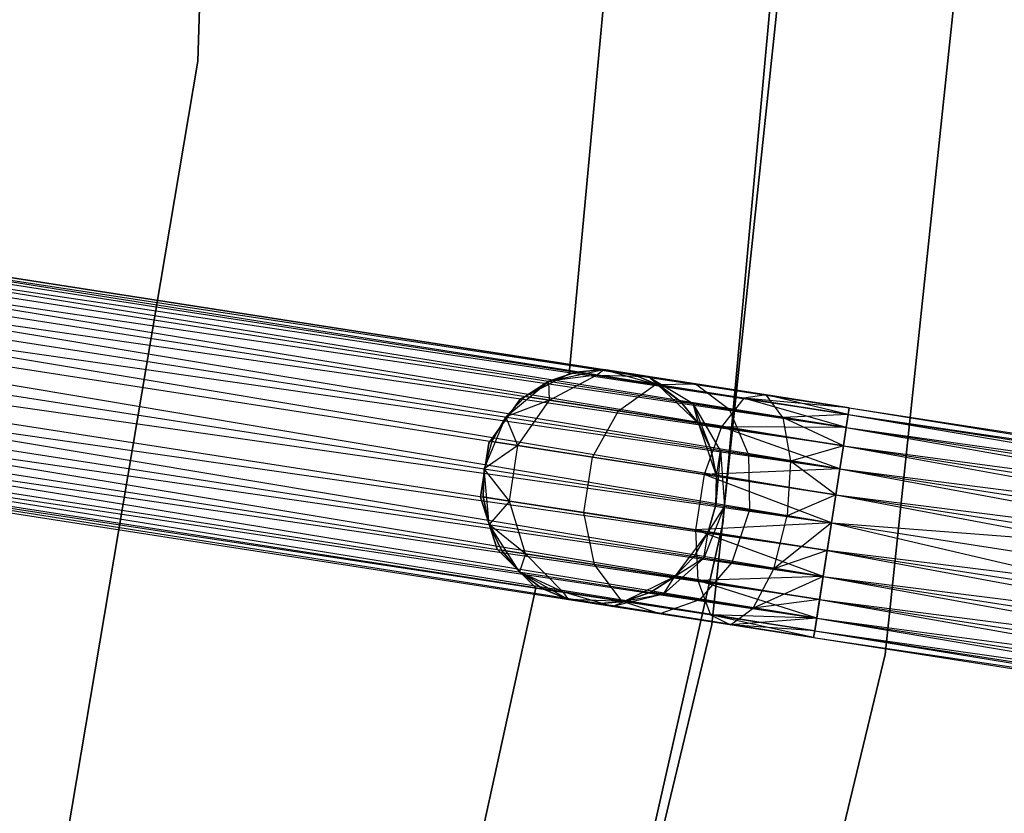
# Model space of a CAD drawing. Extents: x -91 to 92, y -91 to 92.
# Tile 225 of 256: x 55 to 64, y -12 to -5. Entities that reach past the tile are written whole.
import ezdxf

# ---------------------------------------------------------------- set-up
doc = ezdxf.new("R2010")
doc.units = 0
doc.header["$LTSCALE"] = 25.4
doc.layers.get('0').update_dxf_attribs({"linetype": 'CONTINUOUS'})

# ---------------------------------------------------------------- blocks, each defined once
blk = doc.blocks.new('NL2500012258_STL_2')
at = {"color": 0}
for p, q in [((149.1748, -5.7116, 20), (149.4292, 1.8985, 20)), ((149.4292, 1.8985, 22), (149.1748, -5.7116, 22)), ((149.4292, 1.8985, 22), (149.1748, -5.7116, 22)), ((149.1748, -5.7116, 20), (149.4292, 1.8985, 20)), ((153.655, -9.6549, 19), (154.3909, -1.585, 19)), ((154.3909, -1.585, 20), (153.655, -9.6549, 20)), ((153.655, -9.6549, 19), (154.3909, -1.585, 19)), ((154.3909, -1.585, 20), (153.655, -9.6549, 20)), ((154.4127, -2.4535, 26.5), (153.5633, -10.5189, 26.5)), ((153.5633, -10.5189, 17), (154.4127, -2.4535, 17)), ((153.5633, -10.5189, 17), (154.4127, -2.4535, 17)), ((154.4127, -2.4535, 26.5), (153.5633, -10.5189, 26.5)), ((155.0416, -10.7732, 26.5), (155.9116, -2.5127, 26.5)), ((155.9116, -2.5127, 17), (155.0416, -10.7732, 17)), ((155.0416, -10.7732, 26.5), (155.9116, -2.5127, 26.5)), ((155.9116, -2.5127, 17), (155.0416, -10.7732, 17)), ((152.8628, -2.8, 22), (152.3448, -8.3795, 22)), ((152.3448, -8.3795, 20), (152.8628, -2.8, 20)), ((152.3448, -8.3795, 20), (152.8628, -2.8, 20)), ((152.8628, -2.8, 22), (152.3448, -8.3795, 22)), ((147.9083, -13.2199, 20), (149.1748, -5.7116, 20)), ((149.1748, -5.7116, 22), (147.9083, -13.2199, 22)), ((149.1748, -5.7116, 22), (147.9083, -13.2199, 22)), ((147.9083, -13.2199, 20), (149.1748, -5.7116, 20)), ((149.1748, -5.7116, 22), (149.1748, -5.7116, 20)), ((149.1748, -5.7116, 22), (149.1748, -5.7116, 20)), ((135.7046, -5.7725, 177.8546), (154.7268, -8.7253, 177.8546)), ((135.7046, -5.7725, 177.8546), (154.7268, -8.7253, 177.8546)), ((154.7096, -8.836, 176.9319), (135.7046, -5.7725, 177.1454)), ((135.7046, -5.7725, 177.1454), (154.7356, -8.6683, 177.3795)), ((135.7046, -5.7725, 177.1454), (154.7356, -8.6683, 177.3795)), ((154.7096, -8.836, 176.9319), (135.7046, -5.7725, 177.1454)), ((154.7356, -8.6683, 177.3795), (135.7134, -5.7155, 177.6205)), ((135.7134, -5.7155, 177.3795), (154.7356, -8.6683, 177.3795)), ((154.7356, -8.6683, 177.3795), (135.7134, -5.7155, 177.6205)), ((135.7134, -5.7155, 177.6205), (154.7268, -8.7253, 177.8546)), ((135.7134, -5.7155, 177.6205), (154.7268, -8.7253, 177.8546)), ((135.7134, -5.7155, 177.3795), (154.7356, -8.6683, 177.3795)), ((154.7268, -8.7253, 177.8546), (135.6874, -5.8832, 178.0681)), ((135.6874, -5.8832, 178.0681), (154.6851, -8.994, 178.2485)), ((135.6874, -5.8832, 178.0681), (154.6851, -8.994, 178.2485)), ((154.7268, -8.7253, 177.8546), (135.6874, -5.8832, 178.0681)), ((135.6874, -5.8832, 176.9319), (154.7096, -8.836, 176.9319)), ((135.6874, -5.8832, 176.9319), (154.7096, -8.836, 176.9319)), ((135.6629, -6.0412, 178.2485), (154.6851, -8.994, 178.2485)), ((135.6629, -6.0412, 178.2485), (154.6851, -8.994, 178.2485)), ((154.6546, -9.1901, 176.6145), (135.6629, -6.0412, 176.7515)), ((135.6629, -6.0412, 176.7515), (154.7096, -8.836, 176.9319)), ((135.6629, -6.0412, 176.7515), (154.7096, -8.836, 176.9319)), ((154.6546, -9.1901, 176.6145), (135.6629, -6.0412, 176.7515)), ((154.6851, -8.994, 178.2485), (135.6324, -6.2373, 178.3855)), ((135.6324, -6.2373, 178.3855), (154.6201, -9.4128, 178.4709)), ((135.6324, -6.2373, 178.3855), (154.6201, -9.4128, 178.4709)), ((154.6851, -8.994, 178.2485), (135.6324, -6.2373, 178.3855)), ((135.6324, -6.2373, 176.6145), (154.6546, -9.1901, 176.6145)), ((135.6324, -6.2373, 176.6145), (154.6546, -9.1901, 176.6145)), ((135.5979, -6.46, 178.4709), (154.6201, -9.4128, 178.4709)), ((135.5979, -6.46, 178.4709), (154.6201, -9.4128, 178.4709)), ((135.5979, -6.46, 176.5291), (154.5833, -9.6493, 176.5)), ((135.5979, -6.46, 176.5291), (154.5833, -9.6493, 176.5)), ((135.5979, -6.46, 176.5291), (154.6546, -9.1901, 176.6145)), ((135.5979, -6.46, 176.5291), (154.6546, -9.1901, 176.6145)), ((135.5612, -6.6965, 178.5), (154.5833, -9.6493, 178.5)), ((135.5612, -6.6965, 178.5), (154.5833, -9.6493, 178.5)), ((135.5612, -6.6965, 176.5), (154.5833, -9.6493, 176.5)), ((135.5612, -6.6965, 176.5), (154.5833, -9.6493, 176.5)), ((154.5121, -10.1085, 176.6145), (135.5245, -6.933, 176.5291)), ((135.5245, -6.933, 176.5291), (154.5833, -9.6493, 176.5)), ((154.5121, -10.1085, 176.6145), (135.5245, -6.933, 176.5291)), ((135.5245, -6.933, 178.4709), (154.5466, -9.8858, 178.4709)), ((135.5245, -6.933, 178.4709), (154.5466, -9.8858, 178.4709)), ((135.5245, -6.933, 176.5291), (154.5833, -9.6493, 176.5)), ((135.4899, -7.1557, 176.6145), (154.5121, -10.1085, 176.6145)), ((135.4899, -7.1557, 176.6145), (154.5121, -10.1085, 176.6145)), ((154.5466, -9.8858, 178.4709), (135.4899, -7.1557, 178.3855)), ((135.4899, -7.1557, 178.3855), (154.4816, -10.3046, 178.2485)), ((135.4899, -7.1557, 178.3855), (154.4816, -10.3046, 178.2485)), ((154.5466, -9.8858, 178.4709), (135.4899, -7.1557, 178.3855)), ((154.4571, -10.4625, 176.9319), (135.4594, -7.3518, 176.7515)), ((135.4594, -7.3518, 176.7515), (154.5121, -10.1085, 176.6145)), ((135.4594, -7.3518, 176.7515), (154.5121, -10.1085, 176.6145)), ((154.4571, -10.4625, 176.9319), (135.4594, -7.3518, 176.7515)), ((135.4594, -7.3518, 178.2485), (154.4816, -10.3046, 178.2485)), ((135.4594, -7.3518, 178.2485), (154.4816, -10.3046, 178.2485)), ((135.4349, -7.5097, 176.9319), (154.4571, -10.4625, 176.9319)), ((135.4349, -7.5097, 176.9319), (154.4571, -10.4625, 176.9319)), ((154.4816, -10.3046, 178.2485), (135.4349, -7.5097, 178.0681)), ((135.4349, -7.5097, 178.0681), (154.4399, -10.5732, 177.8546)), ((135.4349, -7.5097, 178.0681), (154.4399, -10.5732, 177.8546)), ((154.4816, -10.3046, 178.2485), (135.4349, -7.5097, 178.0681)), ((154.4311, -10.6302, 177.3795), (135.4177, -7.6204, 177.1454)), ((135.4177, -7.6204, 177.1454), (154.4571, -10.4625, 176.9319)), ((135.4177, -7.6204, 177.1454), (154.4571, -10.4625, 176.9319)), ((154.4311, -10.6302, 177.3795), (135.4177, -7.6204, 177.1454)), ((135.4177, -7.6204, 177.8546), (154.4399, -10.5732, 177.8546)), ((135.4177, -7.6204, 177.8546), (154.4399, -10.5732, 177.8546)), ((135.4089, -7.6774, 177.3795), (154.4311, -10.6302, 177.3795)), ((135.4089, -7.6774, 177.6205), (154.4311, -10.6302, 177.3795)), ((154.4399, -10.5732, 177.8546), (135.4089, -7.6774, 177.6205)), ((135.4089, -7.6774, 177.6205), (154.4311, -10.6302, 177.3795)), ((135.4089, -7.6774, 177.3795), (154.4311, -10.6302, 177.3795)), ((154.4399, -10.5732, 177.8546), (135.4089, -7.6774, 177.6205)), ((152.3448, -8.3795, 22), (151.9305, -8.593, 22)), ((151.9305, -8.593, 20), (152.3448, -8.3795, 20)), ((151.9305, -8.593, 20), (152.3448, -8.3795, 20)), ((152.3448, -8.3795, 22), (151.9305, -8.593, 22)), ((152.1719, -8.4421, 20), (152.6402, -8.343, 20)), ((152.1719, -8.4421, 20), (152.6402, -8.343, 20)), ((152.4, -8.3641, 25.5), (152.1719, -8.4421, 25.5)), ((152.1719, -8.4421, 20), (152.4, -8.3641, 25.5)), ((152.4, -8.3641, 25.5), (152.1719, -8.4421, 25.5)), ((152.1719, -8.4421, 20), (152.4, -8.3641, 25.5)), ((152.5771, -8.3916, 26.4011), (152.1719, -8.4421, 25.5)), ((152.5771, -8.3916, 26.4011), (152.1719, -8.4421, 25.5)), ((152.1758, -8.6045, 26.5518), (152.5771, -8.3916, 26.4011)), ((152.1758, -8.6045, 26.5518), (152.5771, -8.3916, 26.4011)), ((152.3448, -8.3795, 22), (152.3448, -8.3795, 20)), ((152.3448, -8.3795, 22), (152.3448, -8.3795, 20)), ((152.6402, -8.343, 25.5), (152.4, -8.3641, 25.5)), ((152.4, -8.3641, 25.5), (152.6402, -8.343, 20)), ((152.4, -8.3641, 25.5), (152.6402, -8.343, 20)), ((152.6402, -8.343, 25.5), (152.4, -8.3641, 25.5)), ((152.5771, -8.3916, 26.4011), (152.4, -8.3641, 25.5)), ((152.5771, -8.3916, 26.4011), (152.4, -8.3641, 25.5)), ((152.5771, -8.3916, 26.4011), (152.6402, -8.343, 25.5)), ((152.5771, -8.3916, 26.4011), (152.6402, -8.343, 25.5)), ((152.5771, -8.3916, 26.4011), (153.0198, -8.402, 26.2192)), ((153.0815, -8.4699, 27.165), (152.5771, -8.3916, 26.4011)), ((153.0815, -8.4699, 27.165), (152.5771, -8.3916, 26.4011)), ((152.5771, -8.3916, 26.4011), (153.0198, -8.402, 26.2192)), ((152.6402, -8.343, 20), (153.1008, -8.4729, 20)), ((153.0198, -8.402, 26.2192), (152.6402, -8.343, 25.5)), ((152.6402, -8.343, 20), (152.8784, -8.38, 25.5)), ((152.6402, -8.343, 25.5), (152.6402, -8.343, 20)), ((153.0198, -8.402, 26.2192), (152.6402, -8.343, 25.5)), ((152.6402, -8.343, 20), (152.8784, -8.38, 25.5)), ((152.6402, -8.343, 20), (153.1008, -8.4729, 20)), ((152.6402, -8.343, 25.5), (152.6402, -8.343, 20)), ((153.0198, -8.402, 26.2192), (152.8784, -8.38, 25.5)), ((153.1008, -8.4729, 25.5), (152.8784, -8.38, 25.5)), ((153.0198, -8.402, 26.2192), (152.8784, -8.38, 25.5)), ((152.8784, -8.38, 25.5), (153.1008, -8.4729, 20)), ((152.8784, -8.38, 25.5), (153.1008, -8.4729, 20)), ((153.1008, -8.4729, 25.5), (152.8784, -8.38, 25.5)), ((153.2946, -8.6164, 25.5), (153.0198, -8.402, 26.2192)), ((153.0198, -8.402, 26.2192), (153.4023, -8.6331, 26.048)), ((153.2946, -8.6164, 25.5), (153.0198, -8.402, 26.2192)), ((153.1008, -8.4729, 25.5), (153.0198, -8.402, 26.2192)), ((153.1008, -8.4729, 25.5), (153.0198, -8.402, 26.2192)), ((153.4224, -8.4645, 26.829), (153.0198, -8.402, 26.2192)), ((153.4224, -8.4645, 26.829), (153.0198, -8.402, 26.2192)), ((153.0198, -8.402, 26.2192), (153.4023, -8.6331, 26.048)), ((151.8033, -8.7474, 20), (152.1719, -8.4421, 20)), ((151.8033, -8.7474, 20), (152.1719, -8.4421, 20)), ((152.1719, -8.4421, 25.5), (151.9691, -8.5724, 25.5)), ((151.9691, -8.5724, 25.5), (152.1719, -8.4421, 20)), ((151.9691, -8.5724, 25.5), (152.1719, -8.4421, 20)), ((152.1719, -8.4421, 25.5), (151.9691, -8.5724, 25.5)), ((152.1758, -8.6045, 26.5518), (152.1719, -8.4421, 25.5)), ((152.1758, -8.6045, 26.5518), (152.1719, -8.4421, 25.5)), ((152.1719, -8.4421, 25.5), (152.1719, -8.4421, 20)), ((152.1719, -8.4421, 25.5), (152.1719, -8.4421, 20)), ((152.7646, -8.6959, 27.4435), (153.0815, -8.4699, 27.165)), ((152.7646, -8.6959, 27.4435), (153.0815, -8.4699, 27.165)), ((153.0815, -8.4699, 27.165), (153.4224, -8.4645, 26.829)), ((153.0815, -8.4699, 27.165), (153.4224, -8.4645, 26.829)), ((153.8364, -8.5871, 27.6754), (153.0815, -8.4699, 27.165)), ((153.8364, -8.5871, 27.6754), (153.0815, -8.4699, 27.165)), ((153.1008, -8.4729, 20), (153.4484, -8.802, 20)), ((153.2946, -8.6164, 25.5), (153.1008, -8.4729, 25.5)), ((153.1008, -8.4729, 20), (153.2946, -8.6164, 25.5)), ((153.1008, -8.4729, 20), (153.4484, -8.802, 20)), ((153.1008, -8.4729, 25.5), (153.1008, -8.4729, 20)), ((153.1008, -8.4729, 25.5), (153.1008, -8.4729, 20)), ((153.2946, -8.6164, 25.5), (153.1008, -8.4729, 25.5)), ((153.1008, -8.4729, 20), (153.2946, -8.6164, 25.5)), ((153.4224, -8.4645, 26.829), (153.709, -8.6807, 26.5125)), ((154.0249, -8.558, 27.2364), (153.4224, -8.4645, 26.829)), ((154.0249, -8.558, 27.2364), (153.4224, -8.4645, 26.829)), ((153.4224, -8.4645, 26.829), (153.709, -8.6807, 26.5125)), ((154.0249, -8.558, 27.2364), (153.8364, -8.5871, 27.6754)), ((154.0249, -8.558, 27.2364), (153.8364, -8.5871, 27.6754)), ((154.7356, -8.6683, 27.3795), (154.0249, -8.558, 27.2364)), ((154.7356, -8.6683, 27.6205), (154.0249, -8.558, 27.2364)), ((154.7356, -8.6683, 27.6205), (154.0249, -8.558, 27.2364)), ((154.7356, -8.6683, 27.3795), (154.0249, -8.558, 27.2364)), ((154.7268, -8.7253, 27.1454), (154.0249, -8.558, 27.2364)), ((154.7268, -8.7253, 27.1454), (154.0249, -8.558, 27.2364)), ((154.1681, -8.752, 26.8229), (154.0249, -8.558, 27.2364)), ((154.1681, -8.752, 26.8229), (154.0249, -8.558, 27.2364)), ((151.9305, -8.593, 22), (151.658, -8.9711, 22)), ((151.658, -8.9711, 20), (151.9305, -8.593, 20)), ((151.658, -8.9711, 20), (151.9305, -8.593, 20)), ((151.9305, -8.593, 22), (151.658, -8.9711, 22)), ((151.9691, -8.5724, 25.5), (151.8033, -8.7474, 25.5)), ((151.8033, -8.7474, 20), (151.9691, -8.5724, 25.5)), ((151.9691, -8.5724, 25.5), (151.8033, -8.7474, 25.5)), ((151.8033, -8.7474, 20), (151.9691, -8.5724, 25.5)), ((152.1758, -8.6045, 26.5518), (151.8033, -8.7474, 25.5)), ((152.1758, -8.6045, 26.5518), (151.8033, -8.7474, 25.5)), ((151.9077, -8.9918, 26.6369), (152.1758, -8.6045, 26.5518)), ((151.9077, -8.9918, 26.6369), (152.1758, -8.6045, 26.5518)), ((151.9305, -8.593, 22), (151.9305, -8.593, 20)), ((151.9305, -8.593, 22), (151.9305, -8.593, 20)), ((152.1758, -8.6045, 26.5518), (151.9691, -8.5724, 25.5)), ((152.1758, -8.6045, 26.5518), (151.9691, -8.5724, 25.5)), ((152.7646, -8.6959, 27.4435), (152.1758, -8.6045, 26.5518)), ((152.7646, -8.6959, 27.4435), (152.1758, -8.6045, 26.5518)), ((153.4023, -8.6331, 26.048), (153.2946, -8.6164, 25.5)), ((153.4484, -8.802, 25.5), (153.2946, -8.6164, 25.5)), ((153.4023, -8.6331, 26.048), (153.2946, -8.6164, 25.5)), ((153.2946, -8.6164, 25.5), (153.4484, -8.802, 20)), ((153.2946, -8.6164, 25.5), (153.4484, -8.802, 20)), ((153.4484, -8.802, 25.5), (153.2946, -8.6164, 25.5)), ((153.709, -8.6807, 26.5125), (153.4023, -8.6331, 26.048)), ((153.709, -8.6807, 26.5125), (153.4023, -8.6331, 26.048)), ((153.6371, -9.0321, 25.9265), (153.4023, -8.6331, 26.048)), ((153.5533, -9.0191, 25.5), (153.4023, -8.6331, 26.048)), ((153.6371, -9.0321, 25.9265), (153.4023, -8.6331, 26.048)), ((153.5533, -9.0191, 25.5), (153.4023, -8.6331, 26.048)), ((153.4484, -8.802, 25.5), (153.4023, -8.6331, 26.048)), ((153.4484, -8.802, 25.5), (153.4023, -8.6331, 26.048)), ((153.8364, -8.5871, 27.6754), (153.6457, -8.8327, 28.0393)), ((153.8364, -8.5871, 27.6754), (153.6457, -8.8327, 28.0393)), ((154.7096, -8.836, 28.0681), (153.8364, -8.5871, 27.6754)), ((154.7268, -8.7253, 27.8546), (153.8364, -8.5871, 27.6754)), ((154.7096, -8.836, 28.0681), (153.8364, -8.5871, 27.6754)), ((154.7268, -8.7253, 27.8546), (153.8364, -8.5871, 27.6754)), ((154.7356, -8.6683, 27.6205), (153.8364, -8.5871, 27.6754)), ((154.7356, -8.6683, 27.6205), (153.8364, -8.5871, 27.6754)), ((152.5441, -9.0906, 27.6008), (152.7646, -8.6959, 27.4435)), ((152.5441, -9.0906, 27.6008), (152.7646, -8.6959, 27.4435)), ((153.6457, -8.8327, 28.0393), (152.7646, -8.6959, 27.4435)), ((153.6457, -8.8327, 28.0393), (152.7646, -8.6959, 27.4435)), ((153.709, -8.6807, 26.5125), (153.8759, -9.0692, 26.2881)), ((154.1681, -8.752, 26.8229), (153.709, -8.6807, 26.5125)), ((154.1681, -8.752, 26.8229), (153.709, -8.6807, 26.5125)), ((153.709, -8.6807, 26.5125), (153.8759, -9.0692, 26.2881)), ((154.7268, -8.7253, 27.1454), (154.1681, -8.752, 26.8229)), ((154.7268, -8.7253, 27.1454), (154.1681, -8.752, 26.8229)), ((154.6851, -8.994, 178.2485), (154.7268, -8.7253, 177.8546)), ((154.6851, -8.994, 178.2485), (154.7268, -8.7253, 177.8546)), ((154.7356, -8.6683, 177.3795), (154.7096, -8.836, 176.9319)), ((154.7356, -8.6683, 177.3795), (154.7096, -8.836, 176.9319)), ((154.7096, -8.836, 26.9319), (154.7268, -8.7253, 27.1454)), ((154.7268, -8.7253, 27.8546), (154.7096, -8.836, 28.0681)), ((154.7268, -8.7253, 27.8546), (154.7096, -8.836, 28.0681)), ((154.7096, -8.836, 26.9319), (154.7268, -8.7253, 27.1454)), ((154.7268, -8.7253, 177.8546), (154.7356, -8.6683, 177.3795)), ((154.7268, -8.7253, 177.8546), (154.7356, -8.6683, 177.3795)), ((154.7268, -8.7253, 27.1454), (154.7356, -8.6683, 27.3795)), ((154.7356, -8.6683, 27.6205), (154.7268, -8.7253, 27.8546)), ((154.7356, -8.6683, 27.6205), (154.7268, -8.7253, 27.8546)), ((154.7268, -8.7253, 27.1454), (154.7356, -8.6683, 27.3795)), ((154.7268, -8.7253, 177.8546), (157.7345, -9.1922, 177.6258)), ((154.7268, -8.7253, 177.8546), (157.7345, -9.1922, 177.6258)), ((154.7268, -8.7253, 27.1454), (162.3277, -9.9052, 27.1454)), ((154.7268, -8.7253, 27.1454), (162.3277, -9.9052, 27.1454)), ((154.7268, -8.7253, 27.8546), (162.3365, -9.8482, 27.6205)), ((154.7268, -8.7253, 27.8546), (162.3365, -9.8482, 27.6205)), ((154.7268, -8.7253, 27.8546), (162.3105, -10.0159, 28.0681)), ((154.7268, -8.7253, 27.8546), (162.3105, -10.0159, 28.0681)), ((154.7356, -8.6683, 177.3795), (157.6731, -9.1243, 177.156)), ((154.7356, -8.6683, 177.3795), (157.6731, -9.1243, 177.156)), ((154.7356, -8.6683, 27.3795), (162.3277, -9.9052, 27.1454)), ((154.7356, -8.6683, 27.3795), (162.3277, -9.9052, 27.1454)), ((154.7356, -8.6683, 27.3795), (162.3365, -9.8482, 27.6205)), ((154.7356, -8.6683, 27.3795), (162.3365, -9.8482, 27.6205)), ((154.7356, -8.6683, 27.6205), (162.3365, -9.8482, 27.6205)), ((154.7356, -8.6683, 27.6205), (162.3365, -9.8482, 27.6205)), ((151.6189, -9.1891, 20), (151.8033, -8.7474, 20)), ((151.6189, -9.1891, 20), (151.8033, -8.7474, 20)), ((151.8033, -8.7474, 25.5), (151.6843, -8.9571, 25.5)), ((151.6843, -8.9571, 25.5), (151.8033, -8.7474, 20)), ((151.6843, -8.9571, 25.5), (151.8033, -8.7474, 20)), ((151.8033, -8.7474, 25.5), (151.6843, -8.9571, 25.5)), ((151.9077, -8.9918, 26.6369), (151.8033, -8.7474, 25.5)), ((151.9077, -8.9918, 26.6369), (151.8033, -8.7474, 25.5)), ((151.8033, -8.7474, 25.5), (151.8033, -8.7474, 20)), ((151.8033, -8.7474, 25.5), (151.8033, -8.7474, 20)), ((153.4484, -8.802, 20), (153.6032, -9.2549, 20)), ((153.5533, -9.0191, 25.5), (153.4484, -8.802, 25.5)), ((153.4484, -8.802, 20), (153.5533, -9.0191, 25.5)), ((153.4484, -8.802, 20), (153.6032, -9.2549, 20)), ((153.4484, -8.802, 25.5), (153.4484, -8.802, 20)), ((153.4484, -8.802, 25.5), (153.4484, -8.802, 20)), ((153.5533, -9.0191, 25.5), (153.4484, -8.802, 25.5)), ((153.4484, -8.802, 20), (153.5533, -9.0191, 25.5)), ((154.1681, -8.752, 26.8229), (154.2332, -9.1246, 26.5297)), ((154.7096, -8.836, 26.9319), (154.1681, -8.752, 26.8229)), ((154.7096, -8.836, 26.9319), (154.1681, -8.752, 26.8229)), ((154.6851, -8.994, 26.7515), (154.1681, -8.752, 26.8229)), ((154.6851, -8.994, 26.7515), (154.1681, -8.752, 26.8229)), ((154.1681, -8.752, 26.8229), (154.2332, -9.1246, 26.5297)), ((153.6457, -8.8327, 28.0393), (153.4966, -9.2384, 28.2448)), ((153.6457, -8.8327, 28.0393), (153.4966, -9.2384, 28.2448)), ((154.6546, -9.1901, 28.3855), (153.6457, -8.8327, 28.0393)), ((154.6851, -8.994, 28.2485), (153.6457, -8.8327, 28.0393)), ((154.6546, -9.1901, 28.3855), (153.6457, -8.8327, 28.0393)), ((154.6851, -8.994, 28.2485), (153.6457, -8.8327, 28.0393)), ((154.7096, -8.836, 28.0681), (153.6457, -8.8327, 28.0393)), ((154.7096, -8.836, 28.0681), (153.6457, -8.8327, 28.0393)), ((154.7096, -8.836, 176.9319), (154.6546, -9.1901, 176.6145)), ((154.7096, -8.836, 176.9319), (154.6546, -9.1901, 176.6145)), ((154.6851, -8.994, 26.7515), (154.7096, -8.836, 26.9319)), ((154.7096, -8.836, 28.0681), (154.6851, -8.994, 28.2485)), ((154.7096, -8.836, 28.0681), (154.6851, -8.994, 28.2485)), ((154.6851, -8.994, 26.7515), (154.7096, -8.836, 26.9319)), ((154.7096, -8.836, 176.9319), (157.581, -9.2818, 176.7135)), ((154.7096, -8.836, 176.9319), (157.581, -9.2818, 176.7135)), ((154.7096, -8.836, 26.9319), (162.286, -10.1739, 26.7515)), ((154.7096, -8.836, 26.9319), (162.286, -10.1739, 26.7515)), ((154.7096, -8.836, 26.9319), (162.3277, -9.9052, 27.1454)), ((154.7096, -8.836, 26.9319), (162.3277, -9.9052, 27.1454)), ((154.7096, -8.836, 28.0681), (162.3105, -10.0159, 28.0681)), ((154.7096, -8.836, 28.0681), (162.3105, -10.0159, 28.0681)), ((151.658, -8.9711, 22), (151.5864, -9.4316, 22)), ((151.5864, -9.4316, 20), (151.658, -8.9711, 20)), ((151.5864, -9.4316, 20), (151.658, -8.9711, 20)), ((151.658, -8.9711, 22), (151.5864, -9.4316, 22)), ((151.6843, -8.9571, 25.5), (151.6189, -9.1891, 25.5)), ((151.6843, -8.9571, 25.5), (151.6189, -9.1891, 25.5)), ((151.6843, -8.9571, 25.5), (151.6189, -9.1891, 20)), ((151.6843, -8.9571, 25.5), (151.6189, -9.1891, 20)), ((151.9077, -8.9918, 26.6369), (151.6189, -9.1891, 25.5)), ((151.9077, -8.9918, 26.6369), (151.6189, -9.1891, 25.5)), ((151.658, -8.9711, 22), (151.658, -8.9711, 20)), ((151.658, -8.9711, 22), (151.658, -8.9711, 20)), ((151.9077, -8.9918, 26.6369), (151.6843, -8.9571, 25.5)), ((151.9077, -8.9918, 26.6369), (151.6843, -8.9571, 25.5)), ((151.8343, -9.4647, 26.6369), (151.9077, -8.9918, 26.6369)), ((151.8343, -9.4647, 26.6369), (151.9077, -8.9918, 26.6369)), ((152.5441, -9.0906, 27.6008), (151.9077, -8.9918, 26.6369)), ((152.5441, -9.0906, 27.6008), (151.9077, -8.9918, 26.6369)), ((153.6032, -9.2549, 25.5), (153.5533, -9.0191, 25.5)), ((153.5533, -9.0191, 25.5), (153.6371, -9.0321, 25.9265)), ((153.5533, -9.0191, 25.5), (153.6371, -9.0321, 25.9265)), ((153.5533, -9.0191, 25.5), (153.6032, -9.2549, 20)), ((153.5533, -9.0191, 25.5), (153.6032, -9.2549, 20)), ((153.6032, -9.2549, 25.5), (153.5533, -9.0191, 25.5)), ((153.6371, -9.0321, 25.9265), (153.5952, -9.4959, 25.5)), ((153.6371, -9.0321, 25.9265), (153.5952, -9.4959, 25.5)), ((153.6032, -9.2549, 25.5), (153.6371, -9.0321, 25.9265)), ((153.6032, -9.2549, 25.5), (153.6371, -9.0321, 25.9265)), ((153.8759, -9.0692, 26.2881), (153.6371, -9.0321, 25.9265)), ((153.6371, -9.0321, 25.9265), (153.6704, -9.5076, 25.8827)), ((153.8759, -9.0692, 26.2881), (153.6371, -9.0321, 25.9265)), ((153.6371, -9.0321, 25.9265), (153.6704, -9.5076, 25.8827)), ((154.2332, -9.1246, 26.5297), (153.8759, -9.0692, 26.2881)), ((153.8759, -9.0692, 26.2881), (153.8846, -9.5408, 26.2071)), ((154.2332, -9.1246, 26.5297), (153.8759, -9.0692, 26.2881)), ((153.8759, -9.0692, 26.2881), (153.8846, -9.5408, 26.2071)), ((154.6851, -8.994, 26.7515), (154.2332, -9.1246, 26.5297)), ((154.6851, -8.994, 26.7515), (154.2332, -9.1246, 26.5297)), ((154.6201, -9.4128, 178.4709), (154.6851, -8.994, 178.2485)), ((154.6201, -9.4128, 178.4709), (154.6851, -8.994, 178.2485)), ((154.6546, -9.1901, 26.6146), (154.6851, -8.994, 26.7515)), ((154.6851, -8.994, 28.2485), (154.6546, -9.1901, 28.3855)), ((154.6851, -8.994, 28.2485), (154.6546, -9.1901, 28.3855)), ((154.6546, -9.1901, 26.6146), (154.6851, -8.994, 26.7515)), ((154.6851, -8.994, 178.2485), (157.751, -9.4699, 178.0152)), ((154.6851, -8.994, 178.2485), (157.751, -9.4699, 178.0152)), ((154.6851, -8.994, 26.7515), (162.286, -10.1739, 26.7515)), ((154.6851, -8.994, 26.7515), (162.286, -10.1739, 26.7515)), ((154.6851, -8.994, 28.2485), (162.3105, -10.0159, 28.0681)), ((154.6851, -8.994, 28.2485), (162.3105, -10.0159, 28.0681)), ((154.6851, -8.994, 28.2485), (162.2556, -10.3699, 28.3855)), ((154.6851, -8.994, 28.2485), (162.2556, -10.3699, 28.3855)), ((152.4707, -9.5635, 27.6008), (152.5441, -9.0906, 27.6008)), ((152.4707, -9.5635, 27.6008), (152.5441, -9.0906, 27.6008)), ((153.4966, -9.2384, 28.2448), (152.5441, -9.0906, 27.6008)), ((153.4966, -9.2384, 28.2448), (152.5441, -9.0906, 27.6008)), ((154.2332, -9.1246, 26.5297), (154.2052, -9.5906, 26.4239)), ((154.2332, -9.1246, 26.5297), (154.2052, -9.5906, 26.4239)), ((154.6546, -9.1901, 26.6146), (154.2332, -9.1246, 26.5297)), ((154.6546, -9.1901, 26.6146), (154.2332, -9.1246, 26.5297)), ((154.6201, -9.4128, 26.5291), (154.2332, -9.1246, 26.5297)), ((154.6201, -9.4128, 26.5291), (154.2332, -9.1246, 26.5297)), ((151.6189, -9.1891, 25.5), (151.6109, -9.43, 25.5)), ((151.6109, -9.43, 25.5), (151.6189, -9.1891, 20)), ((151.6189, -9.1891, 25.5), (151.6109, -9.43, 25.5)), ((151.6109, -9.43, 25.5), (151.6189, -9.1891, 20)), ((151.6608, -9.6659, 20), (151.6189, -9.1891, 20)), ((151.8343, -9.4647, 26.6369), (151.6189, -9.1891, 25.5)), ((151.8343, -9.4647, 26.6369), (151.6189, -9.1891, 25.5)), ((151.6608, -9.6659, 20), (151.6189, -9.1891, 20)), ((151.6189, -9.1891, 25.5), (151.6189, -9.1891, 20)), ((151.6189, -9.1891, 25.5), (151.6189, -9.1891, 20)), ((153.4966, -9.2384, 28.2448), (153.4232, -9.7114, 28.2448)), ((153.4966, -9.2384, 28.2448), (153.4232, -9.7114, 28.2448)), ((154.6546, -9.1901, 28.3855), (153.4966, -9.2384, 28.2448)), ((154.6546, -9.1901, 28.3855), (153.4966, -9.2384, 28.2448)), ((154.5833, -9.6493, 28.5), (153.4966, -9.2384, 28.2448)), ((154.6201, -9.4128, 28.4709), (153.4966, -9.2384, 28.2448)), ((154.5833, -9.6493, 28.5), (153.4966, -9.2384, 28.2448)), ((154.6201, -9.4128, 28.4709), (153.4966, -9.2384, 28.2448)), ((154.6546, -9.1901, 176.6145), (154.5833, -9.6493, 176.5)), ((154.6546, -9.1901, 176.6145), (154.5833, -9.6493, 176.5)), ((154.6201, -9.4128, 26.5291), (154.6546, -9.1901, 26.6146)), ((154.6546, -9.1901, 28.3855), (154.6201, -9.4128, 28.4709)), ((154.6546, -9.1901, 28.3855), (154.6201, -9.4128, 28.4709)), ((154.6201, -9.4128, 26.5291), (154.6546, -9.1901, 26.6146)), ((154.6546, -9.1901, 176.6145), (157.4791, -9.6285, 176.3996)), ((154.6546, -9.1901, 176.6145), (157.4791, -9.6285, 176.3996)), ((154.6546, -9.1901, 26.6146), (162.221, -10.5927, 26.5291)), ((154.6546, -9.1901, 26.6146), (162.221, -10.5927, 26.5291)), ((154.6546, -9.1901, 26.6146), (162.286, -10.1739, 26.7515)), ((154.6546, -9.1901, 26.6146), (162.286, -10.1739, 26.7515)), ((154.6546, -9.1901, 28.3855), (162.2556, -10.3699, 28.3855)), ((154.6546, -9.1901, 28.3855), (162.2556, -10.3699, 28.3855)), ((153.6032, -9.2549, 20), (153.5952, -9.4959, 20)), ((153.5952, -9.4959, 25.5), (153.6032, -9.2549, 25.5)), ((153.5952, -9.4959, 25.5), (153.6032, -9.2549, 25.5)), ((153.6032, -9.2549, 20), (153.5952, -9.4959, 20)), ((153.6032, -9.2549, 25.5), (153.6032, -9.2549, 20)), ((153.6032, -9.2549, 25.5), (153.6032, -9.2549, 20)), ((151.5864, -9.4316, 22), (151.5864, -9.4316, 20)), ((151.5864, -9.4316, 22), (151.5864, -9.4316, 20)), ((151.5864, -9.4316, 22), (151.7313, -9.8745, 22)), ((151.7313, -9.8745, 20), (151.5864, -9.4316, 20)), ((151.7313, -9.8745, 20), (151.5864, -9.4316, 20)), ((151.5864, -9.4316, 22), (151.7313, -9.8745, 22)), ((151.8343, -9.4647, 26.6369), (151.6109, -9.43, 25.5)), ((151.6109, -9.43, 25.5), (151.6608, -9.6659, 25.5)), ((151.8343, -9.4647, 26.6369), (151.6109, -9.43, 25.5)), ((151.6608, -9.6659, 20), (151.6109, -9.43, 25.5)), ((151.6109, -9.43, 25.5), (151.6608, -9.6659, 25.5)), ((151.6608, -9.6659, 20), (151.6109, -9.43, 25.5)), ((151.8343, -9.4647, 26.6369), (151.6608, -9.6659, 25.5)), ((151.8343, -9.4647, 26.6369), (151.6608, -9.6659, 25.5)), ((151.9724, -9.915, 26.5518), (151.8343, -9.4647, 26.6369)), ((152.4707, -9.5635, 27.6008), (151.8343, -9.4647, 26.6369)), ((151.9724, -9.915, 26.5518), (151.8343, -9.4647, 26.6369)), ((152.4707, -9.5635, 27.6008), (151.8343, -9.4647, 26.6369)), ((153.5952, -9.4959, 20), (153.5298, -9.7279, 20)), ((153.5298, -9.7279, 25.5), (153.5952, -9.4959, 25.5)), ((153.5298, -9.7279, 25.5), (153.5952, -9.4959, 25.5)), ((153.5952, -9.4959, 20), (153.5298, -9.7279, 20)), ((153.5952, -9.4959, 25.5), (153.6704, -9.5076, 25.8827)), ((153.5952, -9.4959, 25.5), (153.6704, -9.5076, 25.8827)), ((153.5952, -9.4959, 25.5), (153.5952, -9.4959, 20)), ((153.5952, -9.4959, 25.5), (153.5952, -9.4959, 20)), ((154.6201, -9.4128, 26.5291), (154.2052, -9.5906, 26.4239)), ((154.6201, -9.4128, 26.5291), (154.2052, -9.5906, 26.4239)), ((154.5833, -9.6493, 178.5), (154.6201, -9.4128, 178.4709)), ((154.5833, -9.6493, 178.5), (154.6201, -9.4128, 178.4709)), ((154.5833, -9.6493, 26.5), (154.6201, -9.4128, 26.5291)), ((154.6201, -9.4128, 28.4709), (154.5833, -9.6493, 28.5)), ((154.6201, -9.4128, 28.4709), (154.5833, -9.6493, 28.5)), ((154.5833, -9.6493, 26.5), (154.6201, -9.4128, 26.5291)), ((154.6201, -9.4128, 178.4709), (157.7188, -9.8938, 178.2352)), ((154.6201, -9.4128, 178.4709), (157.7188, -9.8938, 178.2352)), ((154.6201, -9.4128, 26.5291), (162.221, -10.5927, 26.5291)), ((154.6201, -9.4128, 26.5291), (162.221, -10.5927, 26.5291)), ((154.6201, -9.4128, 28.4709), (162.2556, -10.3699, 28.3855)), ((154.6201, -9.4128, 28.4709), (162.2556, -10.3699, 28.3855)), ((154.6201, -9.4128, 28.4709), (162.1843, -10.8292, 28.5)), ((154.6201, -9.4128, 28.4709), (162.1843, -10.8292, 28.5)), ((152.5611, -10.0064, 27.4435), (152.4707, -9.5635, 27.6008)), ((153.4232, -9.7114, 28.2448), (152.4707, -9.5635, 27.6008)), ((152.5611, -10.0064, 27.4435), (152.4707, -9.5635, 27.6008)), ((153.4232, -9.7114, 28.2448), (152.4707, -9.5635, 27.6008)), ((153.6704, -9.5076, 25.8827), (153.4945, -9.9506, 25.9265)), ((153.6704, -9.5076, 25.8827), (153.4945, -9.9506, 25.9265)), ((153.6704, -9.5076, 25.8827), (153.5298, -9.7279, 25.5)), ((153.6704, -9.5076, 25.8827), (153.5298, -9.7279, 25.5)), ((153.6704, -9.5076, 25.8827), (153.8846, -9.5408, 26.2071)), ((153.6704, -9.5076, 25.8827), (153.8846, -9.5408, 26.2071)), ((153.8846, -9.5408, 26.2071), (153.7333, -9.9876, 26.2881)), ((153.8846, -9.5408, 26.2071), (153.7333, -9.9876, 26.2881)), ((153.8846, -9.5408, 26.2071), (154.2052, -9.5906, 26.4239)), ((153.8846, -9.5408, 26.2071), (154.2052, -9.5906, 26.4239)), ((151.8721, -17.5598, 19), (153.655, -9.6549, 19)), ((153.655, -9.6549, 20), (151.8721, -17.5598, 20)), ((151.8721, -17.5598, 19), (153.655, -9.6549, 19)), ((153.655, -9.6549, 20), (151.8721, -17.5598, 20)), ((154.5833, -9.6493, 28.5), (153.4232, -9.7114, 28.2448)), ((154.5833, -9.6493, 28.5), (153.4232, -9.7114, 28.2448)), ((153.655, -9.6549, 19), (153.655, -9.6549, 20)), ((153.655, -9.6549, 19), (153.655, -9.6549, 20)), ((154.0906, -10.0431, 26.5297), (154.2052, -9.5906, 26.4239)), ((154.0906, -10.0431, 26.5297), (154.2052, -9.5906, 26.4239)), ((154.5833, -9.6493, 26.5), (154.0906, -10.0431, 26.5297)), ((154.5833, -9.6493, 26.5), (154.0906, -10.0431, 26.5297)), ((154.2052, -9.5906, 26.4239), (154.5833, -9.6493, 26.5)), ((154.2052, -9.5906, 26.4239), (154.5833, -9.6493, 26.5)), ((154.5833, -9.6493, 176.5), (154.5121, -10.1085, 176.6145)), ((154.5833, -9.6493, 176.5), (154.5121, -10.1085, 176.6145)), ((154.5466, -9.8858, 178.4709), (154.5833, -9.6493, 178.5)), ((154.5466, -9.8858, 178.4709), (154.5833, -9.6493, 178.5)), ((154.5466, -9.8858, 26.5291), (154.5833, -9.6493, 26.5)), ((154.5833, -9.6493, 28.5), (154.5466, -9.8858, 28.4709)), ((154.5466, -9.8858, 26.5291), (154.5833, -9.6493, 26.5)), ((154.5833, -9.6493, 28.5), (154.5466, -9.8858, 28.4709)), ((154.5833, -9.6493, 178.5), (157.7188, -9.8938, 178.2352)), ((154.5833, -9.6493, 178.5), (157.7188, -9.8938, 178.2352)), ((154.5833, -9.6493, 178.5), (157.6454, -10.3668, 178.2352)), ((154.5833, -9.6493, 178.5), (157.6454, -10.3668, 178.2352)), ((154.5833, -9.6493, 176.5), (157.3909, -10.0851, 176.2864)), ((154.5833, -9.6493, 176.5), (157.3909, -10.0851, 176.2864)), ((154.5833, -9.6493, 26.5), (162.1843, -10.8292, 26.5)), ((154.5833, -9.6493, 26.5), (162.1843, -10.8292, 26.5)), ((154.5833, -9.6493, 28.5), (162.1843, -10.8292, 28.5)), ((154.5833, -9.6493, 28.5), (162.1843, -10.8292, 28.5)), ((151.9194, -10.0686, 20), (151.6608, -9.6659, 20)), ((151.9724, -9.915, 26.5518), (151.6608, -9.6659, 25.5)), ((151.6608, -9.6659, 25.5), (151.7656, -9.883, 25.5)), ((151.9724, -9.915, 26.5518), (151.6608, -9.6659, 25.5)), ((151.7656, -9.883, 25.5), (151.6608, -9.6659, 20)), ((151.9194, -10.0686, 20), (151.6608, -9.6659, 20)), ((151.7656, -9.883, 25.5), (151.6608, -9.6659, 20)), ((151.6608, -9.6659, 25.5), (151.7656, -9.883, 25.5)), ((151.6608, -9.6659, 25.5), (151.6608, -9.6659, 20)), ((151.6608, -9.6659, 25.5), (151.6608, -9.6659, 20)), ((153.5298, -9.7279, 20), (153.2449, -10.1126, 20)), ((153.5298, -9.7279, 20), (153.2449, -10.1126, 20)), ((153.4107, -9.9375, 25.5), (153.5298, -9.7279, 25.5)), ((153.5298, -9.7279, 20), (153.4107, -9.9375, 25.5)), ((153.4107, -9.9375, 25.5), (153.5298, -9.7279, 25.5)), ((153.5298, -9.7279, 20), (153.4107, -9.9375, 25.5)), ((154.5121, -10.1085, 28.3855), (153.4232, -9.7114, 28.2448)), ((153.4232, -9.7114, 28.2448), (153.4423, -10.1432, 28.0393)), ((154.5466, -9.8858, 28.4709), (153.4232, -9.7114, 28.2448)), ((154.5121, -10.1085, 28.3855), (153.4232, -9.7114, 28.2448)), ((154.5466, -9.8858, 28.4709), (153.4232, -9.7114, 28.2448)), ((153.4232, -9.7114, 28.2448), (153.4423, -10.1432, 28.0393)), ((153.4945, -9.9506, 25.9265), (153.5298, -9.7279, 25.5)), ((153.4945, -9.9506, 25.9265), (153.5298, -9.7279, 25.5)), ((153.5298, -9.7279, 25.5), (153.5298, -9.7279, 20)), ((153.5298, -9.7279, 25.5), (153.5298, -9.7279, 20)), ((151.7313, -9.8745, 22), (151.7313, -9.8745, 20)), ((151.7313, -9.8745, 22), (151.7313, -9.8745, 20)), ((151.7313, -9.8745, 22), (152.0612, -10.2037, 22)), ((152.0612, -10.2037, 20), (151.7313, -9.8745, 20)), ((152.0612, -10.2037, 20), (151.7313, -9.8745, 20)), ((151.7313, -9.8745, 22), (152.0612, -10.2037, 22)), ((151.9724, -9.915, 26.5518), (151.7656, -9.883, 25.5)), ((151.7656, -9.883, 25.5), (151.9194, -10.0686, 25.5)), ((151.9724, -9.915, 26.5518), (151.7656, -9.883, 25.5)), ((151.9194, -10.0686, 20), (151.7656, -9.883, 25.5)), ((151.7656, -9.883, 25.5), (151.9194, -10.0686, 25.5)), ((151.9194, -10.0686, 20), (151.7656, -9.883, 25.5)), ((151.9724, -9.915, 26.5518), (151.9194, -10.0686, 25.5)), ((151.9724, -9.915, 26.5518), (151.9194, -10.0686, 25.5)), ((152.2903, -10.2395, 26.4011), (151.9724, -9.915, 26.5518)), ((152.5611, -10.0064, 27.4435), (151.9724, -9.915, 26.5518)), ((152.2903, -10.2395, 26.4011), (151.9724, -9.915, 26.5518)), ((152.5611, -10.0064, 27.4435), (151.9724, -9.915, 26.5518)), ((154.5466, -9.8858, 26.5291), (154.0906, -10.0431, 26.5297)), ((154.5466, -9.8858, 26.5291), (154.0906, -10.0431, 26.5297)), ((154.4816, -10.3046, 178.2485), (154.5466, -9.8858, 178.4709)), ((154.4816, -10.3046, 178.2485), (154.5466, -9.8858, 178.4709)), ((154.5466, -9.8858, 28.4709), (154.5121, -10.1085, 28.3855)), ((154.5121, -10.1085, 26.6146), (154.5466, -9.8858, 26.5291)), ((154.5121, -10.1085, 26.6146), (154.5466, -9.8858, 26.5291)), ((154.5466, -9.8858, 28.4709), (154.5121, -10.1085, 28.3855)), ((154.5466, -9.8858, 178.4709), (157.6454, -10.3668, 178.2352)), ((154.5466, -9.8858, 178.4709), (157.6454, -10.3668, 178.2352)), ((154.5466, -9.8858, 28.4709), (162.113, -11.2884, 28.3855)), ((162.1843, -10.8292, 28.5), (154.5466, -9.8858, 28.4709)), ((154.5466, -9.8858, 28.4709), (162.113, -11.2884, 28.3855)), ((154.5466, -9.8858, 26.5291), (162.1476, -11.0656, 26.5291)), ((154.5466, -9.8858, 26.5291), (162.1476, -11.0656, 26.5291)), ((162.1843, -10.8292, 28.5), (154.5466, -9.8858, 28.4709)), ((153.4945, -9.9506, 25.9265), (153.1498, -10.2596, 26.048)), ((153.4945, -9.9506, 25.9265), (153.1498, -10.2596, 26.048)), ((153.2449, -10.1126, 25.5), (153.4107, -9.9375, 25.5)), ((153.4107, -9.9375, 25.5), (153.2449, -10.1126, 20)), ((153.4107, -9.9375, 25.5), (153.2449, -10.1126, 20)), ((153.2449, -10.1126, 25.5), (153.4107, -9.9375, 25.5)), ((153.4945, -9.9506, 25.9265), (153.2449, -10.1126, 25.5)), ((153.4945, -9.9506, 25.9265), (153.2449, -10.1126, 25.5)), ((153.4945, -9.9506, 25.9265), (153.4107, -9.9375, 25.5)), ((153.4945, -9.9506, 25.9265), (153.4107, -9.9375, 25.5)), ((153.7333, -9.9876, 26.2881), (153.4566, -10.3072, 26.5125)), ((153.7333, -9.9876, 26.2881), (153.4566, -10.3072, 26.5125)), ((153.7333, -9.9876, 26.2881), (153.4945, -9.9506, 25.9265)), ((153.7333, -9.9876, 26.2881), (153.4945, -9.9506, 25.9265)), ((154.0906, -10.0431, 26.5297), (153.7333, -9.9876, 26.2881)), ((154.0906, -10.0431, 26.5297), (153.7333, -9.9876, 26.2881)), ((152.3356, -10.305, 20), (151.9194, -10.0686, 20)), ((152.2903, -10.2395, 26.4011), (151.9194, -10.0686, 25.5)), ((151.9194, -10.0686, 25.5), (152.1132, -10.2121, 25.5)), ((152.2903, -10.2395, 26.4011), (151.9194, -10.0686, 25.5)), ((152.1132, -10.2121, 25.5), (151.9194, -10.0686, 20)), ((152.3356, -10.305, 20), (151.9194, -10.0686, 20)), ((152.1132, -10.2121, 25.5), (151.9194, -10.0686, 20)), ((151.9194, -10.0686, 25.5), (152.1132, -10.2121, 25.5)), ((151.9194, -10.0686, 25.5), (151.9194, -10.0686, 20)), ((151.9194, -10.0686, 25.5), (151.9194, -10.0686, 20)), ((152.7947, -10.3178, 27.165), (152.5611, -10.0064, 27.4435)), ((153.4423, -10.1432, 28.0393), (152.5611, -10.0064, 27.4435)), ((152.7947, -10.3178, 27.165), (152.5611, -10.0064, 27.4435)), ((153.4423, -10.1432, 28.0393), (152.5611, -10.0064, 27.4435)), ((153.9156, -10.3785, 26.8229), (154.0906, -10.0431, 26.5297)), ((153.9156, -10.3785, 26.8229), (154.0906, -10.0431, 26.5297)), ((154.5121, -10.1085, 26.6146), (154.0906, -10.0431, 26.5297)), ((154.5121, -10.1085, 26.6146), (154.0906, -10.0431, 26.5297)), ((153.2449, -10.1126, 20), (152.814, -10.3208, 20)), ((153.2449, -10.1126, 20), (152.814, -10.3208, 20)), ((153.0421, -10.2429, 25.5), (153.2449, -10.1126, 25.5)), ((153.2449, -10.1126, 20), (153.0421, -10.2429, 25.5)), ((153.0421, -10.2429, 25.5), (153.2449, -10.1126, 25.5)), ((153.2449, -10.1126, 20), (153.0421, -10.2429, 25.5)), ((153.1498, -10.2596, 26.048), (153.2449, -10.1126, 25.5)), ((153.1498, -10.2596, 26.048), (153.2449, -10.1126, 25.5)), ((153.2449, -10.1126, 25.5), (153.2449, -10.1126, 20)), ((153.2449, -10.1126, 25.5), (153.2449, -10.1126, 20)), ((154.5121, -10.1085, 28.3855), (153.4423, -10.1432, 28.0393)), ((154.5121, -10.1085, 28.3855), (153.4423, -10.1432, 28.0393)), ((154.4571, -10.4625, 28.0681), (153.4423, -10.1432, 28.0393)), ((153.4423, -10.1432, 28.0393), (153.5495, -10.435, 27.6754)), ((154.4816, -10.3046, 28.2485), (153.4423, -10.1432, 28.0393)), ((154.4571, -10.4625, 28.0681), (153.4423, -10.1432, 28.0393)), ((154.4816, -10.3046, 28.2485), (153.4423, -10.1432, 28.0393)), ((153.4423, -10.1432, 28.0393), (153.5495, -10.435, 27.6754)), ((154.5121, -10.1085, 26.6146), (153.9156, -10.3785, 26.8229)), ((154.5121, -10.1085, 26.6146), (153.9156, -10.3785, 26.8229)), ((154.5121, -10.1085, 176.6145), (154.4571, -10.4625, 176.9319)), ((154.5121, -10.1085, 176.6145), (154.4571, -10.4625, 176.9319)), ((154.5121, -10.1085, 28.3855), (154.4816, -10.3046, 28.2485)), ((154.4816, -10.3046, 26.7515), (154.5121, -10.1085, 26.6146)), ((154.4816, -10.3046, 26.7515), (154.5121, -10.1085, 26.6146)), ((154.5121, -10.1085, 28.3855), (154.4816, -10.3046, 28.2485)), ((154.5121, -10.1085, 176.6145), (157.3365, -10.5469, 176.3996)), ((154.5121, -10.1085, 176.6145), (157.3365, -10.5469, 176.3996)), ((154.5121, -10.1085, 28.3855), (162.113, -11.2884, 28.3855)), ((154.5121, -10.1085, 28.3855), (162.113, -11.2884, 28.3855)), ((154.5121, -10.1085, 26.6146), (162.0826, -11.4844, 26.7515)), ((154.5121, -10.1085, 26.6146), (162.0826, -11.4844, 26.7515)), ((154.5121, -10.1085, 26.6146), (162.1476, -11.0656, 26.5291)), ((154.5121, -10.1085, 26.6146), (162.1476, -11.0656, 26.5291)), ((152.0612, -10.2037, 22), (150.8614, -15.6769, 22)), ((150.8614, -15.6769, 20), (152.0612, -10.2037, 20)), ((150.8614, -15.6769, 20), (152.0612, -10.2037, 20)), ((152.0612, -10.2037, 22), (150.8614, -15.6769, 22)), ((152.0612, -10.2037, 22), (152.0612, -10.2037, 20)), ((152.0612, -10.2037, 22), (152.0612, -10.2037, 20)), ((152.2903, -10.2395, 26.4011), (152.1132, -10.2121, 25.5)), ((152.1132, -10.2121, 25.5), (152.3356, -10.305, 25.5)), ((152.2903, -10.2395, 26.4011), (152.1132, -10.2121, 25.5)), ((152.3356, -10.305, 20), (152.1132, -10.2121, 25.5)), ((152.1132, -10.2121, 25.5), (152.3356, -10.305, 25.5)), ((152.3356, -10.305, 20), (152.1132, -10.2121, 25.5)), ((152.7152, -10.3639, 26.2192), (152.2903, -10.2395, 26.4011)), ((152.2903, -10.2395, 26.4011), (152.3356, -10.305, 25.5)), ((152.2903, -10.2395, 26.4011), (152.3356, -10.305, 25.5)), ((152.7947, -10.3178, 27.165), (152.2903, -10.2395, 26.4011)), ((152.7152, -10.3639, 26.2192), (152.2903, -10.2395, 26.4011)), ((152.7947, -10.3178, 27.165), (152.2903, -10.2395, 26.4011)), ((152.814, -10.3208, 25.5), (153.0421, -10.2429, 25.5)), ((153.0421, -10.2429, 25.5), (152.814, -10.3208, 20)), ((153.0421, -10.2429, 25.5), (152.814, -10.3208, 20)), ((152.814, -10.3208, 25.5), (153.0421, -10.2429, 25.5)), ((153.1498, -10.2596, 26.048), (153.0421, -10.2429, 25.5)), ((153.1498, -10.2596, 26.048), (153.0421, -10.2429, 25.5)), ((152.814, -10.3208, 20), (152.3356, -10.305, 20)), ((152.7152, -10.3639, 26.2192), (152.3356, -10.305, 25.5)), ((152.3356, -10.305, 25.5), (152.3356, -10.305, 20)), ((152.5739, -10.3419, 25.5), (152.3356, -10.305, 20)), ((152.7152, -10.3639, 26.2192), (152.3356, -10.305, 25.5)), ((152.5739, -10.3419, 25.5), (152.3356, -10.305, 20)), ((152.814, -10.3208, 20), (152.3356, -10.305, 20)), ((152.3356, -10.305, 25.5), (152.3356, -10.305, 20)), ((152.5739, -10.3419, 25.5), (152.814, -10.3208, 25.5)), ((152.814, -10.3208, 20), (152.5739, -10.3419, 25.5)), ((152.5739, -10.3419, 25.5), (152.814, -10.3208, 25.5)), ((152.814, -10.3208, 20), (152.5739, -10.3419, 25.5)), ((153.1498, -10.2596, 26.048), (152.7152, -10.3639, 26.2192)), ((153.1498, -10.2596, 26.048), (152.7152, -10.3639, 26.2192)), ((152.7152, -10.3639, 26.2192), (152.814, -10.3208, 25.5)), ((152.7152, -10.3639, 26.2192), (152.814, -10.3208, 25.5)), ((153.1178, -10.4264, 26.829), (152.7947, -10.3178, 27.165)), ((153.5495, -10.435, 27.6754), (152.7947, -10.3178, 27.165)), ((153.1178, -10.4264, 26.829), (152.7947, -10.3178, 27.165)), ((153.5495, -10.435, 27.6754), (152.7947, -10.3178, 27.165)), ((153.1498, -10.2596, 26.048), (152.814, -10.3208, 25.5)), ((153.1498, -10.2596, 26.048), (152.814, -10.3208, 25.5)), ((152.814, -10.3208, 25.5), (152.814, -10.3208, 20)), ((152.814, -10.3208, 25.5), (152.814, -10.3208, 20)), ((153.4566, -10.3072, 26.5125), (153.1178, -10.4264, 26.829)), ((153.4566, -10.3072, 26.5125), (153.1178, -10.4264, 26.829)), ((153.4566, -10.3072, 26.5125), (153.1498, -10.2596, 26.048)), ((153.4566, -10.3072, 26.5125), (153.1498, -10.2596, 26.048)), ((153.9156, -10.3785, 26.8229), (153.4566, -10.3072, 26.5125)), ((153.9156, -10.3785, 26.8229), (153.4566, -10.3072, 26.5125)), ((154.4816, -10.3046, 26.7515), (153.9156, -10.3785, 26.8229)), ((154.4816, -10.3046, 26.7515), (153.9156, -10.3785, 26.8229)), ((154.4399, -10.5732, 177.8546), (154.4816, -10.3046, 178.2485)), ((154.4399, -10.5732, 177.8546), (154.4816, -10.3046, 178.2485)), ((154.4816, -10.3046, 28.2485), (154.4571, -10.4625, 28.0681)), ((154.4571, -10.4625, 26.9319), (154.4816, -10.3046, 26.7515)), ((154.4571, -10.4625, 26.9319), (154.4816, -10.3046, 26.7515)), ((154.4816, -10.3046, 28.2485), (154.4571, -10.4625, 28.0681)), ((154.4816, -10.3046, 178.2485), (157.5475, -10.7805, 178.0152)), ((154.4816, -10.3046, 178.2485), (157.5475, -10.7805, 178.0152)), ((154.4816, -10.3046, 28.2485), (162.113, -11.2884, 28.3855)), ((154.4816, -10.3046, 28.2485), (162.113, -11.2884, 28.3855)), ((154.4816, -10.3046, 28.2485), (162.058, -11.6424, 28.0681)), ((154.4816, -10.3046, 28.2485), (162.058, -11.6424, 28.0681)), ((154.4816, -10.3046, 26.7515), (162.0826, -11.4844, 26.7515)), ((154.4816, -10.3046, 26.7515), (162.0826, -11.4844, 26.7515)), ((152.7152, -10.3639, 26.2192), (152.5739, -10.3419, 25.5)), ((152.7152, -10.3639, 26.2192), (152.5739, -10.3419, 25.5)), ((153.1178, -10.4264, 26.829), (152.7152, -10.3639, 26.2192)), ((153.1178, -10.4264, 26.829), (152.7152, -10.3639, 26.2192)), ((153.7204, -10.5199, 27.2364), (153.9156, -10.3785, 26.8229)), ((153.7204, -10.5199, 27.2364), (153.9156, -10.3785, 26.8229)), ((154.4571, -10.4625, 26.9319), (153.9156, -10.3785, 26.8229)), ((154.4571, -10.4625, 26.9319), (153.9156, -10.3785, 26.8229)), ((153.7204, -10.5199, 27.2364), (153.1178, -10.4264, 26.829)), ((153.7204, -10.5199, 27.2364), (153.1178, -10.4264, 26.829)), ((154.4311, -10.6302, 27.6205), (153.5495, -10.435, 27.6754)), ((153.5495, -10.435, 27.6754), (153.7204, -10.5199, 27.2364)), ((154.4399, -10.5732, 27.8546), (153.5495, -10.435, 27.6754)), ((154.4311, -10.6302, 27.6205), (153.5495, -10.435, 27.6754)), ((154.4399, -10.5732, 27.8546), (153.5495, -10.435, 27.6754)), ((154.4571, -10.4625, 28.0681), (153.5495, -10.435, 27.6754)), ((154.4571, -10.4625, 28.0681), (153.5495, -10.435, 27.6754)), ((153.5495, -10.435, 27.6754), (153.7204, -10.5199, 27.2364)), ((154.4571, -10.4625, 26.9319), (153.7204, -10.5199, 27.2364)), ((154.4571, -10.4625, 26.9319), (153.7204, -10.5199, 27.2364)), ((154.4571, -10.4625, 176.9319), (154.4311, -10.6302, 177.3795)), ((154.4571, -10.4625, 176.9319), (154.4311, -10.6302, 177.3795)), ((154.4571, -10.4625, 28.0681), (154.4399, -10.5732, 27.8546)), ((154.4399, -10.5732, 27.1454), (154.4571, -10.4625, 26.9319)), ((154.4399, -10.5732, 27.1454), (154.4571, -10.4625, 26.9319)), ((154.4571, -10.4625, 28.0681), (154.4399, -10.5732, 27.8546)), ((154.4571, -10.4625, 176.9319), (157.3285, -10.9082, 176.7135)), ((154.4571, -10.4625, 176.9319), (157.3285, -10.9082, 176.7135)), ((154.4571, -10.4625, 28.0681), (162.058, -11.6424, 28.0681)), ((154.4571, -10.4625, 28.0681), (162.058, -11.6424, 28.0681)), ((154.4571, -10.4625, 26.9319), (162.0408, -11.7531, 27.1454)), ((154.4571, -10.4625, 26.9319), (162.0408, -11.7531, 27.1454)), ((154.4571, -10.4625, 26.9319), (162.0826, -11.4844, 26.7515)), ((154.4571, -10.4625, 26.9319), (162.0826, -11.4844, 26.7515)), ((153.5633, -10.5189, 26.5), (151.6684, -18.4044, 26.5)), ((151.6684, -18.4044, 17), (153.5633, -10.5189, 17)), ((151.6684, -18.4044, 17), (153.5633, -10.5189, 17)), ((153.5633, -10.5189, 26.5), (151.6684, -18.4044, 26.5)), ((153.5633, -10.5189, 17), (153.5633, -10.5189, 26.5)), ((153.5633, -10.5189, 17), (153.5633, -10.5189, 26.5)), ((154.4311, -10.6302, 27.6205), (153.7204, -10.5199, 27.2364)), ((154.4311, -10.6302, 27.3795), (153.7204, -10.5199, 27.2364)), ((154.4399, -10.5732, 27.1454), (153.7204, -10.5199, 27.2364)), ((154.4311, -10.6302, 27.3795), (153.7204, -10.5199, 27.2364)), ((154.4399, -10.5732, 27.1454), (153.7204, -10.5199, 27.2364)), ((154.4311, -10.6302, 27.6205), (153.7204, -10.5199, 27.2364)), ((154.4311, -10.6302, 177.3795), (154.4399, -10.5732, 177.8546)), ((154.4311, -10.6302, 177.3795), (154.4399, -10.5732, 177.8546)), ((154.4399, -10.5732, 27.8546), (154.4311, -10.6302, 27.6205)), ((154.4311, -10.6302, 27.3795), (154.4399, -10.5732, 27.1454)), ((154.4311, -10.6302, 27.3795), (154.4399, -10.5732, 27.1454)), ((154.4399, -10.5732, 27.8546), (154.4311, -10.6302, 27.6205)), ((154.4399, -10.5732, 177.8546), (157.4476, -11.0401, 177.6258)), ((154.4399, -10.5732, 177.8546), (157.4476, -11.0401, 177.6258)), ((154.4399, -10.5732, 27.8546), (162.058, -11.6424, 28.0681)), ((154.4399, -10.5732, 27.8546), (162.058, -11.6424, 28.0681)), ((154.4399, -10.5732, 27.8546), (162.032, -11.8101, 27.6205)), ((154.4399, -10.5732, 27.8546), (162.032, -11.8101, 27.6205)), ((154.4399, -10.5732, 27.1454), (162.0408, -11.7531, 27.1454)), ((154.4399, -10.5732, 27.1454), (162.0408, -11.7531, 27.1454)), ((154.4311, -10.6302, 177.3795), (157.3686, -11.0862, 177.156)), ((154.4311, -10.6302, 177.3795), (157.3686, -11.0862, 177.156)), ((154.4311, -10.6302, 27.6205), (162.032, -11.8101, 27.6205)), ((154.4311, -10.6302, 27.6205), (162.032, -11.8101, 27.6205)), ((154.4311, -10.6302, 27.3795), (162.032, -11.8101, 27.6205)), ((154.4311, -10.6302, 27.3795), (162.032, -11.8101, 27.6205)), ((154.4311, -10.6302, 27.3795), (162.0408, -11.7531, 27.1454)), ((154.4311, -10.6302, 27.3795), (162.0408, -11.7531, 27.1454)), ((153.1008, -18.8495, 26.5), (155.0416, -10.7732, 26.5)), ((155.0416, -10.7732, 17), (153.1008, -18.8495, 17)), ((153.1008, -18.8495, 26.5), (155.0416, -10.7732, 26.5)), ((155.0416, -10.7732, 17), (153.1008, -18.8495, 17)), ((155.0416, -10.7732, 26.5), (155.0416, -10.7732, 17)), ((155.0416, -10.7732, 26.5), (155.0416, -10.7732, 17))]:
    blk.add_line(p, q, dxfattribs=at)

msp = doc.modelspace()

# ---------------------------------------------------------------- block references
at = {"color": 0}
msp.add_blockref('NL2500012258_STL_2', (-92.2434, 0.4282, -1717), dxfattribs=at)

doc.saveas('drawing.dxf')
